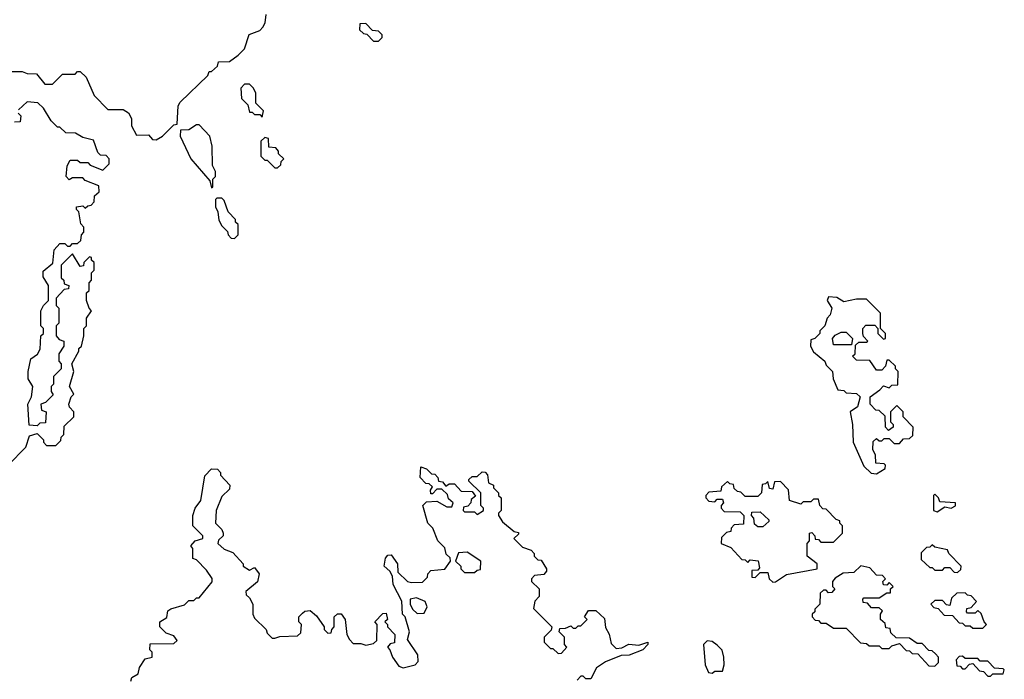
# Model space of a CAD drawing. Extents: x 2737310 to 2869991, y 870230 to 1012730.
# Tile 138 of 256: x 2850316 to 2854210, y 901258 to 903865. Entities that reach past the tile are written whole.
import ezdxf

# ---------------------------------------------------------------- set-up
doc = ezdxf.new("R2010")
doc.units = 0

msp = doc.modelspace()

# ---------------------------------------------------------------- linework, layer by layer
at = {"layer": '0CON02XD'}
for points in [[(2850265, 903660), (2850325, 903660), (2850345, 903652.5), (2850381.7, 903651.7), (2850415, 903610), (2850445, 903610), (2850485, 903650), (2850535, 903650), (2850545, 903660), (2850555, 903660), (2850578.3, 903638.3), (2850610, 903565), (2850665, 903510), (2850725, 903510), (2850746.4, 903496.4), (2850757.5, 903475), (2850757.5, 903445), (2850778.3, 903408.3), (2850825, 903410), (2850841.7, 903391.7), (2850855, 903390), (2850880, 903405), (2850925, 903450), (2850938.3, 903451.7), (2850942.5, 903525), (2850950.7, 903539.3), (2851060, 903645), (2851065, 903660), (2851075, 903660), (2851098.3, 903681.7), (2851101.7, 903698.3), (2851145, 903700), (2851180, 903725), (2851205, 903750), (2851223.6, 903806.4), (2851265, 903822.5), (2851277.5, 903835), (2851287, 903853), (2851290, 903885)], [(2851735, 903780), (2851750, 903795), (2851750, 903805), (2851735, 903820), (2851711.7, 903821.7), (2851685, 903850), (2851661.7, 903848.3), (2851660, 903825), (2851675, 903810), (2851688.3, 903808.3), (2851715, 903780), (2851735, 903780)], [(2851275, 903480), (2851280, 903505), (2851250, 903535), (2851250, 903575), (2851240, 903595), (2851225, 903610), (2851205, 903610), (2851190, 903595), (2851193, 903553), (2851218.3, 903528.3), (2851225, 903500), (2851235, 903500), (2851245, 903490), (2851265, 903490), (2851275, 903480)], [(2850270, 902105), (2850340, 902175), (2850355, 902220), (2850385, 902230), (2850410, 902205), (2850410, 902195), (2850421.7, 902181.7), (2850458.3, 902181.7), (2850478.3, 902201.7), (2850480, 902215), (2850490, 902225), (2850491.7, 902258.3), (2850530, 902295), (2850530, 902315), (2850513, 902333), (2850510, 902345), (2850520, 902375), (2850530, 902385), (2850512.5, 902415), (2850530, 902475), (2850522.5, 902505), (2850550, 902555), (2850550, 902565), (2850560, 902575), (2850570, 902615), (2850570, 902645), (2850580, 902655), (2850580, 902685), (2850600, 902715), (2850590, 902725), (2850580, 902755), (2850580, 902785), (2850590, 902795), (2850590, 902825), (2850600, 902835), (2850600, 902865), (2850610, 902875), (2850610, 902905), (2850600, 902915), (2850600, 902925), (2850591.7, 902928.3), (2850570, 902905), (2850568.3, 902891.7), (2850555, 902890), (2850525, 902940), (2850480, 902895), (2850480, 902845), (2850490, 902835), (2850491.7, 902821.7), (2850510, 902815), (2850508.3, 902801.7), (2850491.7, 902798.3), (2850460, 902765), (2850460, 902735), (2850470, 902725), (2850470, 902665), (2850460, 902655), (2850460, 902615), (2850471.7, 902601.7), (2850490, 902595), (2850490, 902575), (2850470, 902545), (2850470, 902515), (2850480, 902505), (2850480, 902485), (2850450, 902455), (2850450, 902425), (2850440, 902415), (2850440, 902395), (2850448.3, 902381.7), (2850418.3, 902351.7), (2850400, 902345), (2850401.7, 902321.7), (2850420, 902315), (2850418.3, 902271.7), (2850395, 902270), (2850385, 902260), (2850353, 902263), (2850347.5, 902345), (2850362.5, 902375), (2850367.5, 902415), (2850350, 902445), (2850350, 902475), (2850360, 902525), (2850386.4, 902543.6), (2850397, 902563), (2850400, 902615), (2850410, 902625), (2850410, 902645), (2850400, 902655), (2850400, 902715), (2850410, 902735), (2850430, 902755), (2850430, 902815), (2850408.3, 902848.3), (2850408.3, 902871.7), (2850447.5, 902902.5), (2850452.5, 902955), (2850475, 902980), (2850495, 902980), (2850505, 902970), (2850515, 902970), (2850525, 902980), (2850545, 902980), (2850558.3, 902991.7), (2850560, 903015), (2850570, 903025), (2850570, 903045), (2850558.3, 903058.3), (2850550, 903105), (2850540, 903115), (2850540, 903125), (2850565, 903130), (2850575, 903120), (2850585, 903130), (2850598.3, 903131.7), (2850610, 903145), (2850611.7, 903168.3), (2850630, 903185), (2850628.3, 903208.3), (2850575, 903230), (2850565, 903240), (2850525, 903240), (2850511.7, 903231.7), (2850500, 903245), (2850503, 903287), (2850515, 903310), (2850545, 903310), (2850555, 903300), (2850585, 903300), (2850595, 903290), (2850645, 903270), (2850670, 903295), (2850670, 903315), (2850658.3, 903328.3), (2850635, 903330), (2850625, 903340), (2850608.3, 903388.3), (2850565, 903400), (2850537, 903417), (2850498.3, 903418.3), (2850475, 903440), (2850465, 903440), (2850440, 903465), (2850410, 903515), (2850387, 903537), (2850345, 903540), (2850311.7, 903508.3)], [(2850310, 903495), (2850320, 903485), (2850318.3, 903461.7), (2850295, 903460)], [(2851075, 903200), (2851080, 903205), (2851080, 903235), (2851090, 903245), (2851090, 903265), (2851078.3, 903288.3), (2851077.5, 903365), (2851067.5, 903405), (2851025, 903450), (2851015, 903450), (2850985, 903430), (2850951.7, 903428.3), (2850950, 903405), (2850992.5, 903315), (2851068.3, 903228.3), (2851075, 903200)], [(2851335, 903280), (2851348.3, 903291.7), (2851350, 903305), (2851360, 903315), (2851340, 903335), (2851340, 903345), (2851328.3, 903358.3), (2851301.7, 903361.7), (2851300, 903395), (2851285, 903400), (2851270, 903385), (2851270, 903325), (2851285, 903310), (2851295, 903310), (2851325, 903280), (2851335, 903280)], [(2851165, 903000), (2851180, 903015), (2851180, 903055), (2851170, 903065), (2851170, 903075), (2851140, 903105), (2851125, 903150), (2851115, 903160), (2851095, 903160), (2851090, 903155), (2851090, 903125), (2851100, 903105), (2851103, 903073), (2851115, 903050), (2851138.3, 903028.3), (2851140, 903015), (2851151.7, 903001.7), (2851165, 903000)], [(2853705, 902070), (2853738.3, 902091.7), (2853740, 902105), (2853735, 902110), (2853701.7, 902111.7), (2853700, 902145), (2853690, 902165), (2853691.7, 902198.3), (2853705, 902210), (2853715, 902200), (2853725, 902200), (2853735, 902210), (2853755, 902210), (2853775, 902190), (2853795, 902190), (2853811.7, 902208.3), (2853835, 902210), (2853848.3, 902221.7), (2853850, 902255), (2853810, 902295), (2853810, 902315), (2853785, 902340), (2853760, 902315), (2853760, 902275), (2853770, 902265), (2853770, 902255), (2853751.7, 902241.7), (2853740, 902255), (2853738.3, 902298.3), (2853715, 902320), (2853701.7, 902321.7), (2853680, 902345), (2853680, 902375), (2853718.3, 902401.7), (2853731.7, 902418.3), (2853755, 902410), (2853765, 902420), (2853788.3, 902421.7), (2853790, 902475), (2853780, 902485), (2853780, 902495), (2853755, 902520), (2853745, 902520), (2853740, 902495), (2853725, 902480), (2853705, 902480), (2853678.3, 902518.3), (2853625, 902520), (2853610, 902535), (2853620, 902545), (2853621.7, 902578.3), (2853635, 902590), (2853665, 902590), (2853670, 902595), (2853653, 902613), (2853650, 902625), (2853650, 902645), (2853661.7, 902658.3), (2853698.3, 902658.3), (2853710, 902645), (2853710, 902625), (2853732.5, 902602.5), (2853740, 902605), (2853740, 902625), (2853720, 902645), (2853720, 902705), (2853665, 902760), (2853625, 902760), (2853575, 902750), (2853547, 902767), (2853515, 902770), (2853510, 902755), (2853527.5, 902725), (2853521.7, 902698.3), (2853510, 902685), (2853500, 902655), (2853480, 902635), (2853480, 902625), (2853460, 902605), (2853445, 902600), (2853443.3, 902575), (2853455, 902552.5), (2853500, 902515), (2853505, 902500), (2853530, 902475), (2853532.5, 902445), (2853551.7, 902401.7), (2853575, 902400), (2853585, 902390), (2853625, 902387.5), (2853640, 902375), (2853630, 902335), (2853600, 902315), (2853610, 902265), (2853612.5, 902195), (2853655, 902100), (2853683, 902073), (2853705, 902070)], [(2853605, 902580), (2853535, 902580), (2853530, 902605), (2853541.7, 902618.3), (2853565, 902630), (2853585, 902630), (2853610, 902605), (2853605, 902580)], [(2850755, 901250), (2850760, 901265), (2850785, 901280), (2850790, 901305), (2850811.7, 901338.3), (2850840, 901345), (2850840, 901365), (2850830, 901375), (2850831.7, 901398.3), (2850925, 901400), (2850938.3, 901411.7), (2850925, 901430), (2850895, 901440), (2850870, 901465), (2850870, 901485), (2850898.3, 901501.7), (2850901.7, 901528.3), (2850913, 901537), (2850967, 901553), (2850985, 901570), (2851005, 901570), (2851015, 901580), (2851025, 901580), (2851077, 901643), (2851077, 901657), (2851055, 901690), (2851015, 901730), (2851000, 901735), (2851000, 901775), (2850992.5, 901785), (2851010, 901805), (2851040, 901815), (2851040, 901825), (2851000, 901865), (2851000, 901905), (2851010, 901935), (2851032.5, 901965), (2851048.3, 902061.7), (2851075, 902090), (2851098.3, 902088.3), (2851110, 902075), (2851110, 902065), (2851147.5, 902025), (2851145, 902010), (2851115, 901980), (2851092.5, 901925), (2851090, 901875), (2851115, 901850), (2851120, 901835), (2851120, 901825), (2851101.7, 901808.3), (2851100, 901795), (2851125, 901772.5), (2851159.3, 901759.3), (2851200, 901715), (2851200, 901705), (2851225, 901690), (2851245, 901700), (2851263.3, 901675), (2851256.1, 901643.9), (2851210, 901605), (2851211.7, 901591.7), (2851225, 901580), (2851237.5, 901555), (2851237.5, 901515), (2851245, 901500), (2851290, 901455), (2851295, 901440), (2851315, 901420), (2851325, 901420), (2851345, 901427.5), (2851415, 901430), (2851428.3, 901441.7), (2851430, 901475), (2851420, 901485), (2851420, 901505), (2851435, 901520), (2851443, 901527), (2851465, 901530), (2851489.3, 901509.3), (2851520, 901465), (2851520, 901455), (2851535, 901440), (2851548.3, 901441.7), (2851550, 901455), (2851560, 901465), (2851560, 901505), (2851573, 901517), (2851587, 901517), (2851602.5, 901495), (2851610, 901435), (2851620, 901415), (2851635, 901400), (2851665, 901400), (2851685, 901392.5), (2851715, 901400), (2851728.3, 901411.7), (2851730, 901475), (2851720, 901485), (2851751.7, 901518.3), (2851765, 901520), (2851770, 901495), (2851760, 901485), (2851770, 901475), (2851770, 901465), (2851800, 901435), (2851798.3, 901401.7), (2851781.7, 901398.3), (2851770, 901385), (2851780, 901375), (2851790, 901345), (2851815, 901310), (2851833, 901303), (2851880, 901315), (2851891.7, 901328.3), (2851890, 901355), (2851850, 901415), (2851857.5, 901445), (2851840, 901505), (2851830, 901515), (2851827, 901567), (2851793, 901633), (2851790, 901665), (2851780, 901685), (2851757.5, 901705), (2851763, 901737), (2851771.7, 901748.3), (2851785, 901750), (2851810, 901715), (2851811.7, 901681.7), (2851850, 901645), (2851865, 901640), (2851908.3, 901641.7), (2851928.3, 901661.7), (2851930, 901675), (2851941.7, 901688.3), (2851997, 901693), (2852020, 901725), (2852018.3, 901738.3), (2852003, 901753), (2851997, 901777), (2851970, 901805), (2851950, 901855), (2851930, 901875), (2851910, 901945), (2851925, 901960), (2851965, 901962.5), (2852005, 901940), (2852025, 901940), (2852030, 901955), (2852011.7, 901971.7), (2852008.3, 901988.3), (2851985, 902010), (2851965, 902010), (2851948.3, 901991.7), (2851941.7, 901991.7), (2851940, 902005), (2851948.3, 902018.3), (2851935, 902030), (2851921.7, 902031.7), (2851900, 902055), (2851901.7, 902098.3), (2851925, 902090), (2851945, 902070), (2851958.3, 902068.3), (2851970, 902055), (2851971.7, 902041.7), (2851988.3, 902038.3), (2852001.7, 902021.7), (2852015, 902030), (2852035, 902030), (2852061.7, 902001.7), (2852105, 902000), (2852118.3, 901981.7), (2852101.7, 901968.3), (2852100, 901955), (2852088.3, 901941.7), (2852071.7, 901938.3), (2852070, 901925), (2852075, 901920), (2852115, 901920), (2852125, 901910), (2852150, 901925), (2852150, 901935), (2852140, 901945), (2852140, 901995), (2852091.7, 902041.7), (2852091.7, 902048.3), (2852105, 902060), (2852125, 902060), (2852145, 902077.5), (2852156.2, 902076.2), (2852166.4, 902066.4), (2852170, 902035), (2852190, 902025), (2852190, 902015), (2852210, 901995), (2852210, 901985), (2852220, 901975), (2852220, 901925), (2852210, 901915), (2852210, 901905), (2852225, 901880), (2852271.7, 901841.7), (2852288.3, 901838.3), (2852288.3, 901831.7), (2852270, 901815), (2852305, 901780), (2852338.3, 901768.3), (2852350, 901755), (2852350, 901745), (2852365, 901730), (2852378.3, 901728.3), (2852400, 901695), (2852400, 901685), (2852388.3, 901671.7), (2852351.7, 901668.3), (2852340, 901655), (2852340, 901645), (2852370, 901615), (2852370, 901585), (2852353, 901567), (2852348.3, 901538.3), (2852420, 901465), (2852418.3, 901451.7), (2852390, 901425), (2852390, 901405), (2852415, 901380), (2852425, 901380), (2852445, 901360), (2852458.3, 901361.7), (2852480, 901385), (2852470, 901395), (2852470, 901425), (2852450, 901445), (2852451.7, 901458.3), (2852475, 901460), (2852495, 901470), (2852505, 901460), (2852515, 901460), (2852525, 901470), (2852535, 901470), (2852560, 901495), (2852550, 901505), (2852565, 901530), (2852595, 901530), (2852628.3, 901498.3), (2852633, 901463), (2852647, 901437), (2852655, 901400), (2852675, 901380), (2852697, 901383), (2852725, 901396.7), (2852765, 901392.5), (2852800, 901405), (2852800, 901395), (2852780, 901375), (2852726.1, 901353.9), (2852695, 901352.5), (2852633.3, 901326.7), (2852597, 901303), (2852575, 901260), (2852555, 901260), (2852545, 901270), (2852535, 901270), (2852520, 901255)], [(2853295, 901642.5), (2853305, 901643.3), (2853348.3, 901671.7), (2853470, 901695), (2853470, 901715), (2853430, 901745), (2853430, 901795), (2853440, 901805), (2853440, 901835), (2853448.3, 901838.3), (2853460, 901825), (2853461.7, 901811.7), (2853475, 901810), (2853485, 901800), (2853535, 901800), (2853570, 901835), (2853570, 901865), (2853560, 901875), (2853560, 901885), (2853545, 901890), (2853505, 901930), (2853491.7, 901931.7), (2853480, 901945), (2853475, 901970), (2853455, 901970), (2853445, 901960), (2853415, 901960), (2853405, 901950), (2853360, 901965), (2853357, 902007), (2853325, 902040), (2853301.7, 902038.3), (2853295, 902010), (2853281.7, 902011.7), (2853275, 902040), (2853265, 902030), (2853251.7, 902028.3), (2853250, 901995), (2853235, 901980), (2853185, 901980), (2853168.3, 901998.3), (2853155, 902000), (2853141.7, 902011.7), (2853138.3, 902028.3), (2853125, 902030), (2853115, 902040), (2853091.7, 902018.3), (2853088.3, 902001.7), (2853041.7, 901998.3), (2853030, 901985), (2853030, 901975), (2853041.7, 901961.7), (2853065, 901960), (2853075, 901970), (2853095, 901970), (2853100, 901955), (2853090, 901945), (2853090, 901935), (2853101.7, 901921.7), (2853165, 901920), (2853180, 901905), (2853178.3, 901871.7), (2853141.7, 901868.3), (2853130, 901855), (2853128.3, 901841.7), (2853111.7, 901838.3), (2853091.7, 901818.3), (2853090, 901795), (2853128.3, 901778.3), (2853171.7, 901731.7), (2853185, 901730), (2853195, 901720), (2853205, 901730), (2853236.4, 901726.4), (2853241.7, 901698.3), (2853235, 901690), (2853211.7, 901688.3), (2853211.7, 901661.7), (2853225, 901660), (2853245, 901680), (2853275, 901680), (2853280, 901655), (2853295, 901642.5)], [(2853945, 901920), (2853975, 901940), (2854000, 901935), (2854016.4, 901943.6), (2854017.5, 901955), (2853955, 901960), (2853950, 901975), (2853935, 901990), (2853930, 901985), (2853930, 901925), (2853945, 901920)], [(2853255, 901860), (2853235, 901860), (2853221.7, 901871.7), (2853220, 901895), (2853210, 901905), (2853211.7, 901918.3), (2853245, 901920), (2853278.3, 901888.3), (2853278.3, 901881.7), (2853255, 901860)], [(2854025, 901680), (2854038.3, 901691.7), (2854040, 901705), (2853990, 901755), (2853985, 901770), (2853935, 901780), (2853925, 901790), (2853915, 901780), (2853901.7, 901778.3), (2853881.7, 901758.3), (2853881.7, 901731.7), (2853915, 901700), (2853925, 901700), (2853935, 901690), (2853965, 901690), (2853975, 901700), (2853995, 901700), (2854011.7, 901681.7), (2854025, 901680)], [(2852115, 901680), (2852125, 901690), (2852138.3, 901691.7), (2852140, 901725), (2852085, 901760), (2852051.7, 901758.3), (2852040, 901725), (2852060, 901705), (2852060, 901695), (2852075, 901680), (2852115, 901680)], [(2853935, 901310), (2853950, 901325), (2853950, 901345), (2853938.3, 901358.3), (2853925, 901370), (2853911.7, 901371.7), (2853885, 901400), (2853865, 901400), (2853835, 901420), (2853781.7, 901421.7), (2853761.7, 901441.7), (2853758.3, 901458.3), (2853741.7, 901461.7), (2853738.3, 901478.3), (2853720, 901495), (2853720, 901515), (2853728.3, 901528.3), (2853715, 901540), (2853685, 901540), (2853668.3, 901558.3), (2853651.7, 901561.7), (2853650, 901575), (2853655, 901580), (2853715, 901580), (2853745, 901600), (2853760, 901600), (2853760, 901615), (2853770, 901625), (2853755, 901640), (2853745, 901630), (2853731.7, 901631.7), (2853730, 901645), (2853740, 901655), (2853728.3, 901668.3), (2853705, 901670), (2853678.3, 901698.3), (2853643, 901707), (2853615, 901680), (2853573, 901677), (2853541.7, 901658.3), (2853530, 901645), (2853530, 901625), (2853540, 901615), (2853528.3, 901601.7), (2853515, 901600), (2853505, 901610), (2853495, 901610), (2853481.7, 901598.3), (2853480, 901555), (2853460, 901535), (2853460, 901525), (2853450, 901515), (2853450, 901505), (2853461.7, 901491.7), (2853475, 901490), (2853485, 901480), (2853505, 901480), (2853535, 901460), (2853585, 901460), (2853641.7, 901401.7), (2853665, 901400), (2853675, 901390), (2853715, 901390), (2853725, 901380), (2853755, 901380), (2853765, 901390), (2853795, 901400), (2853821.7, 901371.7), (2853835, 901370), (2853845, 901360), (2853868.3, 901358.3), (2853911.7, 901311.7), (2853935, 901310)], [(2851888.3, 901518.3), (2851915, 901520), (2851927.5, 901545), (2851920, 901565), (2851885, 901580), (2851860, 901575), (2851860, 901555), (2851870, 901535), (2851888.3, 901518.3)], [(2854125, 901460), (2854140, 901475), (2854130, 901485), (2854118.3, 901518.3), (2854105, 901530), (2854095, 901520), (2854065, 901520), (2854060, 901525), (2854061.7, 901538.3), (2854078.3, 901541.7), (2854100, 901565), (2854078.3, 901588.3), (2854065, 901590), (2854055, 901600), (2854021.7, 901598.3), (2854001.7, 901578.3), (2853995, 901550), (2853981.7, 901551.7), (2853965, 901570), (2853935, 901570), (2853920, 901555), (2853931.7, 901541.7), (2853948.3, 901538.3), (2853971.7, 901511.7), (2854005, 901510), (2854031.7, 901481.7), (2854045, 901480), (2854055, 901470), (2854075, 901470), (2854085, 901460), (2854125, 901460)], [(2853055, 901282.5), (2853065, 901290), (2853095, 901290), (2853102.5, 901315), (2853101.2, 901345), (2853093.6, 901373.6), (2853075, 901392.5), (2853055, 901407.5), (2853035, 901410), (2853020, 901395), (2853027.5, 901315), (2853040, 901285), (2853055, 901282.5)], [(2854155, 901270), (2854165, 901280), (2854205, 901280), (2854210, 901295), (2854205, 901300), (2854171.7, 901301.7), (2854145, 901330), (2854115, 901330), (2854105, 901340), (2854055, 901340), (2854045, 901350), (2854031.7, 901348.3), (2854020, 901335), (2854021.7, 901311.7), (2854035, 901310), (2854045, 901300), (2854055, 901300), (2854071.7, 901318.3), (2854085, 901320), (2854111.7, 901291.7), (2854128.3, 901288.3), (2854145, 901270), (2854155, 901270)]]:
    msp.add_lwpolyline(points, dxfattribs=at)

doc.saveas('drawing.dxf')
